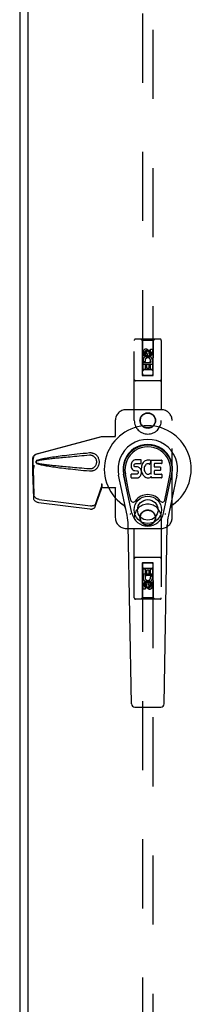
# Model space of a CAD drawing. Header units: inches. Extents: x 0 to 291, y 0 to 188.
# Tile 12 of 26: x 99 to 103, y 84 to 107. Entities that reach past the tile are written whole.
import ezdxf

# ---------------------------------------------------------------- set-up
doc = ezdxf.new("R2010")
doc.units = ezdxf.units.IN
doc.header["$LTSCALE"] = 16.01262
doc.header["$MEASUREMENT"] = 0
doc.linetypes.add('HIDDEN', pattern=[0.2, 0.1, -0.1])
doc.layers.add('MASTER_DOOR_ASSEMBLY', color=7, linetype='CONTINUOUS')
doc.layers.add('SLAVE_DOOR_ASSEMBLY', color=7, linetype='CONTINUOUS')

msp = doc.modelspace()

# ---------------------------------------------------------------- linework, layer by layer
at = {"layer": 'MASTER_DOOR_ASSEMBLY', "color": 3, "linetype": 'Continuous'}
msp.add_line((99.331, 132.798), (99.331, 60.616), dxfattribs=at)
at = {"layer": 'MASTER_DOOR_ASSEMBLY', "color": 8, "linetype": 'HIDDEN'}
for p, q in [((101.977, 132.879), (101.977, 98.877)), ((102.227, 98.877), (102.227, 132.879)), ((101.79, 97.831), (101.79, 99.689)), ((102.385, 99.719), (101.82, 99.719)), ((101.972, 99.689), (101.942, 99.719)), ((101.972, 99.689), (101.976, 98.879)), ((102.232, 99.689), (101.972, 99.689)), ((102.229, 98.879), (102.232, 99.689)), ((102.232, 99.689), (102.262, 99.719)), ((102.415, 99.689), (102.415, 97.831)), ((102.102, 99.451), (102.04, 99.415)), ((102.102, 99.451), (102.102, 99.439)), ((102.165, 99.415), (102.102, 99.451)), ((102.167, 99.393), (102.167, 99.485)), ((102.167, 99.485), (102.209, 99.485)), ((102.209, 99.485), (102.209, 99.393)), ((101.996, 99.329), (101.996, 99.422)), ((102.038, 99.329), (101.996, 99.329)), ((102.038, 99.422), (102.038, 99.329)), ((102.04, 99.415), (102.04, 99.342)), ((102.04, 99.415), (102.05, 99.409)), ((102.04, 99.342), (102.05, 99.348)), ((102.04, 99.342), (102.102, 99.306)), ((102.102, 99.439), (102.05, 99.409)), ((102.05, 99.409), (102.05, 99.348)), ((102.05, 99.348), (102.102, 99.318)), ((102.082, 99.393), (102.082, 99.421)), ((102.155, 99.409), (102.102, 99.439)), ((102.102, 99.318), (102.155, 99.348)), ((102.102, 99.306), (102.165, 99.342)), ((102.102, 99.306), (102.102, 99.318)), ((102.123, 99.435), (102.123, 99.389)), ((102.165, 99.415), (102.155, 99.409)), ((102.155, 99.348), (102.155, 99.409)), ((102.165, 99.342), (102.155, 99.348)), ((102.165, 99.342), (102.165, 99.415)), ((102.23, 99.129), (101.975, 99.129)), ((101.996, 99.017), (101.996, 99.173)), ((101.996, 99.173), (102.173, 99.173)), ((102.038, 99.017), (101.996, 99.017)), ((102.044, 99.197), (102.005, 99.18)), ((102.187, 99.004), (102.017, 99.004)), ((102.038, 99.13), (102.038, 99.017)), ((102.081, 99.13), (102.038, 99.13)), ((102.081, 99.038), (102.081, 99.13)), ((102.123, 99.038), (102.081, 99.038)), ((102.123, 99.13), (102.123, 99.038)), ((102.167, 99.13), (102.123, 99.13)), ((102.173, 99.173), (102.155, 99.186)), ((102.167, 99.017), (102.167, 99.13)), ((102.209, 99.017), (102.167, 99.017)), ((102.198, 99.176), (102.197, 99.173)), ((102.197, 99.173), (102.209, 99.173)), ((102.209, 99.173), (102.209, 99.017)), ((101.976, 98.879), (102.229, 98.879)), ((101.977, 98.88), (102.227, 98.88)), ((101.977, 98.877), (102.227, 98.877)), ((102.385, 98.754), (101.82, 98.754)), ((102.415, 98.082), (101.602, 98.082)), ((101.352, 97.832), (101.352, 97.478)), ((102.665, 95.582), (102.665, 97.832)), ((99.537, 97.059), (101.034, 97.462)), ((99.545, 97.059), (101.042, 97.462)), ((101.034, 97.462), (101.355, 97.462)), ((101.348, 97.462), (101.352, 97.478)), ((101.355, 97.462), (101.352, 97.478)), ((99.445, 96.709), (99.445, 96.939)), ((99.452, 96.709), (99.452, 96.939)), ((99.453, 96.72), (99.439, 96.649)), ((99.451, 96.736), (99.442, 96.68)), ((99.466, 96.79), (99.445, 96.709)), ((99.445, 96.709), (99.452, 96.709)), ((99.474, 96.79), (99.452, 96.709)), ((99.453, 96.72), (99.472, 96.105)), ((99.44, 96.659), (99.439, 96.649)), ((99.439, 96.649), (99.459, 96.034)), ((100.904, 95.911), (101.036, 96.295)), ((101.022, 96.224), (101.036, 96.295)), ((101.032, 96.29), (101.022, 96.224)), ((101.034, 96.369), (101.042, 96.369)), ((101.034, 96.369), (101.035, 96.359)), ((101.034, 96.369), (101.034, 96.282)), ((101.034, 96.282), (101.355, 96.282)), ((101.035, 96.359), (101.035, 96.329)), ((101.035, 96.311), (101.035, 96.305)), ((101.042, 96.369), (101.042, 96.282)), ((101.348, 96.282), (101.352, 96.265)), ((101.355, 96.282), (101.352, 96.265)), ((101.352, 96.265), (101.352, 95.582)), ((100.89, 95.84), (101.022, 96.224)), ((99.576, 95.935), (100.764, 95.783)), ((99.59, 96.006), (100.777, 95.854)), ((101.79, 93.724), (101.79, 95.582)), ((102.415, 95.582), (102.415, 93.724)), ((101.602, 95.332), (102.415, 95.332)), ((102.385, 94.659), (101.82, 94.659)), ((101.976, 94.534), (101.972, 93.724)), ((101.976, 94.534), (102.229, 94.534)), ((102.227, 94.536), (101.977, 94.536)), ((101.977, 94.536), (101.977, 60.534)), ((102.227, 94.533), (101.977, 94.533)), ((102.227, 60.534), (102.227, 94.536)), ((102.232, 93.724), (102.229, 94.534)), ((101.975, 94.284), (102.23, 94.284)), ((101.996, 94.397), (102.038, 94.397)), ((101.996, 94.24), (101.996, 94.397)), ((102.008, 94.24), (101.996, 94.24)), ((102.006, 94.237), (102.008, 94.24)), ((102.017, 94.409), (102.187, 94.409)), ((102.209, 94.24), (102.031, 94.24)), ((102.031, 94.24), (102.05, 94.227)), ((102.038, 94.397), (102.038, 94.283)), ((102.038, 94.283), (102.082, 94.283)), ((102.082, 94.375), (102.124, 94.375)), ((102.082, 94.283), (102.082, 94.375)), ((102.124, 94.375), (102.124, 94.283)), ((102.124, 94.283), (102.167, 94.283)), ((102.161, 94.216), (102.2, 94.233)), ((102.167, 94.397), (102.209, 94.397)), ((102.167, 94.283), (102.167, 94.397)), ((102.209, 94.397), (102.209, 94.24)), ((101.996, 93.928), (101.996, 94.02)), ((102.038, 94.02), (102.038, 93.928)), ((102.102, 94.107), (102.04, 94.071)), ((102.04, 94.071), (102.05, 94.065)), ((102.04, 94.071), (102.04, 93.999)), ((102.04, 93.999), (102.05, 94.004)), ((102.04, 93.999), (102.102, 93.963)), ((102.102, 94.095), (102.05, 94.065)), ((102.05, 94.065), (102.05, 94.004)), ((102.05, 94.004), (102.102, 93.974)), ((102.082, 93.978), (102.082, 94.024)), ((102.165, 94.071), (102.102, 94.107)), ((102.102, 94.107), (102.102, 94.095)), ((102.155, 94.065), (102.102, 94.095)), ((102.102, 93.974), (102.155, 94.004)), ((102.102, 93.963), (102.165, 93.999)), ((102.102, 93.963), (102.102, 93.974)), ((102.123, 94.02), (102.123, 93.992)), ((102.165, 94.071), (102.155, 94.065)), ((102.155, 94.004), (102.155, 94.065)), ((102.165, 93.999), (102.155, 94.004)), ((102.165, 93.999), (102.165, 94.071)), ((102.167, 94.084), (102.209, 94.084)), ((102.167, 93.992), (102.167, 94.084)), ((102.209, 94.084), (102.209, 93.992)), ((102.038, 93.928), (101.996, 93.928)), ((102.385, 93.694), (101.82, 93.694)), ((101.972, 93.724), (101.942, 93.694)), ((102.232, 93.724), (101.972, 93.724)), ((102.232, 93.724), (102.262, 93.694))]:
    msp.add_line(p, q, dxfattribs=at)
at = {"layer": 'MASTER_DOOR_ASSEMBLY', "color": 7, "linetype": 'Continuous'}
for p, q in [((101.718, 96.821), (101.716, 96.797)), ((101.716, 96.797), (101.717, 96.773)), ((101.717, 96.773), (101.721, 96.75)), ((101.723, 96.844), (101.718, 96.821)), ((101.721, 96.75), (101.729, 96.728)), ((101.732, 96.867), (101.723, 96.844)), ((101.729, 96.728), (101.742, 96.707)), ((101.746, 96.886), (101.732, 96.867)), ((101.742, 96.707), (101.758, 96.69)), ((101.755, 96.894), (101.746, 96.886)), ((101.764, 96.901), (101.755, 96.894)), ((101.786, 96.911), (101.764, 96.901)), ((101.809, 96.918), (101.786, 96.911)), ((101.787, 96.786), (101.788, 96.801)), ((101.788, 96.778), (101.787, 96.786)), ((101.788, 96.801), (101.79, 96.816)), ((101.79, 96.771), (101.788, 96.778)), ((101.79, 96.816), (101.793, 96.822)), ((101.795, 96.765), (101.79, 96.771)), ((101.793, 96.822), (101.799, 96.827)), ((101.801, 96.76), (101.795, 96.765)), ((101.799, 96.827), (101.813, 96.832)), ((101.815, 96.756), (101.801, 96.76)), ((101.949, 96.918), (101.809, 96.918)), ((101.813, 96.832), (101.828, 96.833)), ((101.839, 96.757), (101.815, 96.756)), ((101.828, 96.833), (101.941, 96.833)), ((101.863, 96.756), (101.839, 96.757)), ((101.887, 96.751), (101.863, 96.756)), ((101.898, 96.746), (101.887, 96.751)), ((101.908, 96.739), (101.898, 96.746)), ((101.925, 96.722), (101.908, 96.739)), ((101.938, 96.702), (101.925, 96.722)), ((101.941, 96.833), (101.947, 96.833)), ((101.947, 96.833), (101.948, 96.839)), ((101.948, 96.839), (101.95, 96.851)), ((101.953, 96.754), (101.948, 96.71)), ((101.948, 96.71), (101.949, 96.687)), ((101.951, 96.875), (101.949, 96.918)), ((101.95, 96.851), (101.951, 96.875)), ((101.957, 96.776), (101.953, 96.754)), ((101.963, 96.797), (101.957, 96.776)), ((101.972, 96.818), (101.963, 96.797)), ((101.983, 96.838), (101.972, 96.818)), ((101.996, 96.856), (101.983, 96.838)), ((102.01, 96.872), (101.996, 96.856)), ((102.027, 96.888), (102.01, 96.872)), ((102.019, 96.725), (102.018, 96.698)), ((102.022, 96.752), (102.019, 96.725)), ((102.026, 96.765), (102.022, 96.752)), ((102.031, 96.777), (102.026, 96.765)), ((102.045, 96.901), (102.027, 96.888)), ((102.046, 96.8), (102.031, 96.777)), ((102.065, 96.909), (102.045, 96.901)), ((102.054, 96.81), (102.046, 96.8)), ((102.065, 96.818), (102.054, 96.81)), ((102.087, 96.914), (102.065, 96.909)), ((102.089, 96.828), (102.065, 96.818)), ((102.109, 96.917), (102.087, 96.914)), ((102.102, 96.831), (102.089, 96.828)), ((102.116, 96.831), (102.102, 96.831)), ((102.132, 96.916), (102.109, 96.917)), ((102.129, 96.828), (102.116, 96.831)), ((102.141, 96.823), (102.129, 96.828)), ((102.143, 96.914), (102.132, 96.916)), ((102.153, 96.911), (102.143, 96.914)), ((102.173, 96.894), (102.147, 96.826)), ((102.172, 96.899), (102.153, 96.911)), ((102.182, 96.916), (102.419, 96.916)), ((102.182, 96.591), (102.182, 96.916)), ((102.252, 96.828), (102.252, 96.761)), ((102.419, 96.833), (102.257, 96.833)), ((102.257, 96.756), (102.388, 96.756)), ((102.392, 96.752), (102.392, 96.679)), ((102.423, 96.912), (102.423, 96.837)), ((101.626, 95.637), (101.429, 96.563)), ((101.737, 95.684), (101.544, 96.588)), ((101.592, 96.361), (101.548, 96.588)), ((101.66, 96.214), (101.585, 96.596)), ((101.719, 96.511), (101.719, 96.586)), ((101.783, 96.591), (101.723, 96.591)), ((101.724, 96.507), (101.868, 96.507)), ((101.758, 96.69), (101.778, 96.677)), ((101.778, 96.677), (101.789, 96.673)), ((101.843, 96.592), (101.783, 96.591)), ((101.789, 96.673), (101.801, 96.671)), ((101.801, 96.671), (101.849, 96.67)), ((101.859, 96.593), (101.843, 96.592)), ((101.849, 96.67), (101.856, 96.67)), ((101.856, 96.67), (101.863, 96.667)), ((101.865, 96.596), (101.859, 96.593)), ((101.863, 96.667), (101.869, 96.663)), ((101.87, 96.601), (101.865, 96.596)), ((101.868, 96.507), (101.88, 96.508)), ((101.869, 96.663), (101.874, 96.657)), ((101.88, 96.614), (101.87, 96.601)), ((101.874, 96.657), (101.881, 96.643)), ((101.882, 96.62), (101.88, 96.614)), ((101.88, 96.508), (101.891, 96.512)), ((101.881, 96.643), (101.883, 96.628)), ((101.883, 96.628), (101.882, 96.62)), ((101.891, 96.512), (101.911, 96.526)), ((101.911, 96.526), (101.928, 96.543)), ((101.928, 96.543), (101.934, 96.553)), ((101.934, 96.553), (101.94, 96.564)), ((101.947, 96.68), (101.938, 96.702)), ((101.94, 96.564), (101.948, 96.586)), ((101.954, 96.657), (101.947, 96.68)), ((101.948, 96.586), (101.954, 96.609)), ((101.949, 96.687), (101.952, 96.665)), ((101.952, 96.665), (101.957, 96.643)), ((101.956, 96.633), (101.954, 96.657)), ((101.954, 96.609), (101.956, 96.633)), ((101.957, 96.643), (101.964, 96.622)), ((101.964, 96.622), (101.985, 96.583)), ((101.985, 96.583), (101.998, 96.565)), ((101.998, 96.565), (102.013, 96.548)), ((102.013, 96.548), (102.029, 96.533)), ((102.018, 96.698), (102.019, 96.685)), ((102.019, 96.685), (102.022, 96.672)), ((102.022, 96.672), (102.032, 96.648)), ((102.029, 96.533), (102.047, 96.519)), ((102.032, 96.648), (102.046, 96.624)), ((102.046, 96.624), (102.054, 96.614)), ((102.047, 96.519), (102.057, 96.514)), ((102.054, 96.614), (102.065, 96.606)), ((102.057, 96.514), (102.067, 96.511)), ((102.065, 96.606), (102.076, 96.598)), ((102.067, 96.511), (102.089, 96.505)), ((102.076, 96.598), (102.088, 96.593)), ((102.088, 96.593), (102.101, 96.591)), ((102.089, 96.505), (102.111, 96.502)), ((102.101, 96.591), (102.115, 96.59)), ((102.111, 96.502), (102.133, 96.506)), ((102.115, 96.59), (102.128, 96.592)), ((102.128, 96.592), (102.141, 96.596)), ((102.133, 96.506), (102.154, 96.512)), ((102.141, 96.596), (102.153, 96.602)), ((102.153, 96.602), (102.164, 96.609)), ((102.154, 96.512), (102.173, 96.524)), ((102.17, 96.608), (102.182, 96.591)), ((102.184, 96.524), (102.173, 96.524)), ((102.173, 96.524), (102.173, 96.524)), ((102.184, 96.511), (102.184, 96.524)), ((102.42, 96.507), (102.188, 96.507)), ((102.253, 96.67), (102.253, 96.592)), ((102.388, 96.674), (102.258, 96.674)), ((102.258, 96.588), (102.42, 96.588)), ((102.424, 96.583), (102.424, 96.511)), ((102.468, 95.684), (102.661, 96.588)), ((102.545, 96.214), (102.62, 96.596)), ((102.776, 96.563), (102.579, 95.637)), ((102.612, 96.361), (102.657, 96.588)), ((101.708, 95.989), (101.66, 96.214)), ((102.497, 95.989), (102.545, 96.214)), ((101.724, 91.272), (101.652, 95.411)), ((102.481, 91.272), (102.553, 95.411)), ((101.803, 91.195), (102.402, 91.195))]:
    msp.add_line(p, q, dxfattribs=at)
at = {"layer": 'MASTER_DOOR_ASSEMBLY', "color": 8, "linetype": 'HIDDEN'}
for points in [[(99.445, 96.939), (99.445, 96.952), (99.448, 96.966), (99.451, 96.979), (99.456, 96.991), (99.463, 97.003), (99.47, 97.015), (99.479, 97.025), (99.489, 97.034), (99.5, 97.042), (99.512, 97.049), (99.524, 97.055), (99.537, 97.059)], [(99.545, 97.059), (99.532, 97.055), (99.519, 97.049), (99.508, 97.042), (99.497, 97.034), (99.487, 97.025), (99.478, 97.015), (99.47, 97.003), (99.464, 96.991), (99.459, 96.979), (99.455, 96.966), (99.453, 96.952), (99.452, 96.939)], [(100.758, 97.08), (100.683, 97.072), (100.61, 97.065), (100.541, 97.057), (100.474, 97.05), (100.41, 97.044), (100.348, 97.037), (100.289, 97.03), (100.232, 97.024), (100.178, 97.017), (100.126, 97.011), (100.076, 97.005), (100.029, 96.999), (99.983, 96.992), (99.939, 96.986), (99.897, 96.98), (99.857, 96.974), (99.818, 96.968), (99.781, 96.962), (99.746, 96.956), (99.712, 96.95), (99.68, 96.944), (99.649, 96.937), (99.619, 96.93), (99.591, 96.923), (99.565, 96.915), (99.54, 96.907)], [(100.758, 97.026), (100.695, 97.021), (100.634, 97.016), (100.575, 97.011), (100.518, 97.006), (100.463, 97.001), (100.41, 96.996), (100.36, 96.992), (100.311, 96.987), (100.264, 96.983), (100.219, 96.979), (100.176, 96.975), (100.135, 96.971), (100.095, 96.967), (100.057, 96.964), (100.021, 96.96), (99.987, 96.957), (99.954, 96.953), (99.923, 96.95), (99.893, 96.947), (99.864, 96.944), (99.835, 96.94), (99.808, 96.937), (99.781, 96.934), (99.754, 96.931), (99.727, 96.927), (99.7, 96.924), (99.673, 96.92), (99.647, 96.916), (99.62, 96.912), (99.593, 96.907), (99.566, 96.902), (99.54, 96.896)], [(100.797, 97.08), (100.784, 97.081), (100.771, 97.08), (100.758, 97.08)], [(100.758, 96.664), (100.771, 96.663), (100.784, 96.663), (100.797, 96.663), (100.81, 96.665), (100.823, 96.667), (100.835, 96.671), (100.848, 96.675), (100.86, 96.679), (100.871, 96.685), (100.883, 96.691), (100.894, 96.698), (100.905, 96.707), (100.917, 96.716), (100.928, 96.727), (100.939, 96.74), (100.949, 96.754), (100.959, 96.769), (100.967, 96.785), (100.973, 96.802), (100.978, 96.819), (100.982, 96.836), (100.984, 96.853), (100.985, 96.871), (100.984, 96.888), (100.982, 96.905), (100.979, 96.922), (100.974, 96.939), (100.967, 96.956), (100.96, 96.972), (100.95, 96.988), (100.94, 97.002), (100.929, 97.015), (100.918, 97.026), (100.907, 97.036), (100.895, 97.044), (100.884, 97.052), (100.872, 97.058), (100.86, 97.064), (100.848, 97.068), (100.836, 97.072), (100.823, 97.076), (100.81, 97.078), (100.797, 97.08)], [(100.758, 96.717), (100.768, 96.717), (100.777, 96.717), (100.787, 96.717), (100.796, 96.719), (100.805, 96.721), (100.814, 96.723), (100.823, 96.726), (100.832, 96.729), (100.84, 96.733), (100.849, 96.738), (100.857, 96.743), (100.865, 96.75), (100.873, 96.757), (100.881, 96.765), (100.889, 96.774), (100.896, 96.784), (100.903, 96.795), (100.909, 96.806), (100.913, 96.817), (100.917, 96.828), (100.92, 96.839), (100.921, 96.85), (100.922, 96.86), (100.923, 96.871), (100.923, 96.881), (100.922, 96.892), (100.92, 96.902), (100.917, 96.913), (100.914, 96.924), (100.91, 96.936), (100.904, 96.947), (100.898, 96.958), (100.89, 96.968), (100.882, 96.977), (100.874, 96.986), (100.866, 96.993), (100.858, 96.999), (100.849, 97.005), (100.841, 97.009), (100.832, 97.013), (100.824, 97.017), (100.815, 97.02), (100.806, 97.023), (100.796, 97.024), (100.787, 97.026), (100.777, 97.027), (100.768, 97.027), (100.758, 97.026)], [(99.474, 96.79), (99.469, 96.771), (99.463, 96.752), (99.458, 96.733), (99.453, 96.714), (99.447, 96.697), (99.442, 96.68)], [(99.466, 96.79), (99.464, 96.781), (99.461, 96.771), (99.459, 96.762), (99.456, 96.753), (99.453, 96.745), (99.451, 96.736)], [(99.451, 96.736), (99.451, 96.733), (99.451, 96.731), (99.452, 96.728), (99.452, 96.725), (99.453, 96.723), (99.453, 96.72)], [(99.54, 96.907), (99.534, 96.903), (99.529, 96.9), (99.524, 96.895), (99.521, 96.89), (99.518, 96.884), (99.516, 96.878), (99.516, 96.872), (99.516, 96.866), (99.518, 96.86), (99.521, 96.854), (99.524, 96.849), (99.529, 96.844), (99.534, 96.84), (99.54, 96.837)], [(99.54, 96.896), (99.535, 96.894), (99.531, 96.891), (99.527, 96.888), (99.524, 96.885), (99.521, 96.88), (99.52, 96.876), (99.52, 96.871), (99.52, 96.867), (99.522, 96.862), (99.524, 96.858), (99.527, 96.855), (99.531, 96.852), (99.535, 96.849), (99.54, 96.847)], [(99.54, 96.847), (99.566, 96.842), (99.593, 96.836), (99.62, 96.832), (99.646, 96.827), (99.673, 96.823), (99.7, 96.82), (99.727, 96.816), (99.753, 96.813), (99.78, 96.809), (99.807, 96.806), (99.835, 96.803), (99.863, 96.8), (99.892, 96.797), (99.922, 96.793), (99.953, 96.79), (99.986, 96.787), (100.02, 96.783), (100.056, 96.78), (100.094, 96.776), (100.134, 96.772), (100.175, 96.768), (100.218, 96.764), (100.263, 96.76), (100.31, 96.756), (100.359, 96.751), (100.41, 96.747), (100.463, 96.742), (100.518, 96.738), (100.575, 96.733), (100.634, 96.728), (100.695, 96.722), (100.758, 96.717)], [(99.54, 96.837), (99.563, 96.829), (99.587, 96.821), (99.612, 96.815), (99.639, 96.808), (99.667, 96.802), (99.696, 96.796), (99.726, 96.79), (99.758, 96.785), (99.791, 96.779), (99.825, 96.774), (99.861, 96.768), (99.899, 96.763), (99.938, 96.757), (99.979, 96.751), (100.021, 96.746), (100.065, 96.74), (100.111, 96.734), (100.159, 96.728), (100.209, 96.722), (100.261, 96.716), (100.315, 96.71), (100.371, 96.704), (100.429, 96.698), (100.49, 96.691), (100.553, 96.684), (100.619, 96.678), (100.687, 96.671), (100.758, 96.664)], [(99.442, 96.68), (99.442, 96.675), (99.44, 96.659)], [(101.035, 96.341), (101.035, 96.334), (101.034, 96.321), (101.033, 96.306), (101.031, 96.29), (101.029, 96.273), (101.028, 96.262)], [(101.042, 96.369), (101.04, 96.349), (101.037, 96.329), (101.034, 96.309), (101.032, 96.29)], [(101.035, 96.329), (101.035, 96.319), (101.035, 96.311)], [(101.035, 96.305), (101.035, 96.302), (101.036, 96.3), (101.036, 96.297), (101.036, 96.295)], [(99.459, 96.034), (99.46, 96.023), (99.463, 96.011), (99.468, 96), (99.475, 95.989), (99.484, 95.979), (99.494, 95.97), (99.505, 95.961), (99.518, 95.954), (99.531, 95.947), (99.546, 95.942), (99.561, 95.938), (99.576, 95.935)], [(99.59, 96.006), (99.574, 96.009), (99.559, 96.013), (99.545, 96.018), (99.531, 96.025), (99.519, 96.032), (99.507, 96.041), (99.497, 96.05), (99.489, 96.061), (99.482, 96.071), (99.477, 96.082), (99.473, 96.094), (99.472, 96.105)], [(100.764, 95.783), (100.778, 95.781), (100.792, 95.781), (100.806, 95.782), (100.819, 95.785), (100.832, 95.788), (100.844, 95.793), (100.855, 95.799), (100.865, 95.805), (100.873, 95.813), (100.88, 95.821), (100.886, 95.83), (100.89, 95.84)], [(100.904, 95.911), (100.9, 95.901), (100.894, 95.892), (100.887, 95.884), (100.878, 95.876), (100.868, 95.87), (100.858, 95.864), (100.846, 95.859), (100.833, 95.856), (100.819, 95.853), (100.806, 95.852), (100.791, 95.852), (100.777, 95.854)]]:
    msp.add_lwpolyline(points, dxfattribs=at)
at = {"layer": 'MASTER_DOOR_ASSEMBLY', "color": 7, "linetype": 'Continuous'}
for points in [[(101.704, 95.654), (101.702, 95.659), (101.701, 95.665), (101.699, 95.67), (101.698, 95.676)], [(102.507, 95.676), (102.505, 95.67), (102.504, 95.665), (102.502, 95.659), (102.501, 95.654)]]:
    msp.add_lwpolyline(points, dxfattribs=at)
at = {"layer": 'MASTER_DOOR_ASSEMBLY', "color": 8, "linetype": 'HIDDEN'}
for centre, radius in [((102.102, 99.379), 0.085), ((102.102, 99.379), 0.0845), ((102.102, 97.831), 0.18), ((102.102, 97.832), 0.172), ((102.102, 95.582), 0.18), ((102.102, 95.582), 0.172), ((102.102, 94.034), 0.085), ((102.102, 94.034), 0.0845)]:
    msp.add_circle(centre, radius, dxfattribs=at)
at = {"layer": 'MASTER_DOOR_ASSEMBLY', "color": 7, "linetype": 'Continuous'}
for radius in [0.317, 0.238]:
    msp.add_circle((102.102, 95.762), radius, dxfattribs=at)
at = {"layer": 'MASTER_DOOR_ASSEMBLY', "color": 8, "linetype": 'HIDDEN'}
for centre, radius, start, end in [((101.82, 99.689), 0.03, 90, 180), ((102.385, 99.689), 0.03, 0, 90), ((102.06, 99.422), 0.0644, 12.2995, 180.0775), ((102.102, 99.223), 0.107, 334.2636, 203.4027), ((102.06, 99.422), 0.0219, 359.9011, 180), ((102.102, 99.223), 0.0639, 324.8895, 203.4026), ((102.145, 99.393), 0.0635, 180, 360), ((102.145, 99.393), 0.0219, 190.307, 360), ((102.017, 98.964), 0.04, 90, 180), ((102.187, 98.964), 0.04, 0, 90), ((101.82, 98.784), 0.03, 180, 270), ((102.017, 98.919), 0.04, 180, 270), ((102.187, 98.919), 0.04, 270, 360), ((102.385, 98.784), 0.03, 270, 360), ((101.602, 97.832), 0.25, 90, 180), ((102.415, 97.832), 0.25, 0, 90), ((102.102, 97.831), 0.312, 180, 360), ((102.102, 95.582), 0.312, 0, 180), ((101.602, 95.582), 0.25, 180, 270), ((102.415, 95.582), 0.25, 270, 360), ((101.82, 94.629), 0.03, 90, 180), ((102.385, 94.629), 0.03, 0, 90), ((102.017, 94.494), 0.04, 90, 180), ((102.017, 94.449), 0.04, 180, 270), ((102.187, 94.494), 0.04, 0, 90), ((102.187, 94.449), 0.04, 270, 360), ((102.102, 94.191), 0.107, 154.2636, 23.4027), ((102.102, 94.191), 0.0639, 144.8895, 23.4026), ((102.059, 94.02), 0.0635, 0, 180), ((102.06, 94.02), 0.0219, 10.307, 180), ((102.145, 93.992), 0.0644, 192.2995, 0.0775), ((102.145, 93.992), 0.0219, 179.9011, 360), ((101.82, 93.724), 0.03, 180, 270), ((102.385, 93.724), 0.03, 270, 360)]:
    msp.add_arc(centre, radius, start, end, dxfattribs=at)
at = {"layer": 'MASTER_DOOR_ASSEMBLY', "color": 7, "linetype": 'Continuous'}
for centre, radius, start, end in [((102.102, 96.707), 1.004, 305.5066, 234.4934), ((102.102, 96.707), 0.689, 347.9703, 192.0297), ((102.102, 96.707), 0.571, 347.9703, 192.0297), ((102.102, 96.697), 0.527, 348.9402, 191.0594), ((102.143, 96.827), 0.00448, 246.1578, 339.0016), ((102.169, 96.895), 0.00448, 339.0016, 51.8729), ((102.257, 96.828), 0.00448, 90, 180), ((102.257, 96.761), 0.00448, 180, 270), ((102.388, 96.752), 0.00448, 0, 90), ((102.419, 96.912), 0.00448, 0, 90), ((102.419, 96.837), 0.00448, 270, 360), ((101.723, 96.586), 0.00448, 90, 180.0119), ((101.724, 96.511), 0.00483, 180, 270), ((102.167, 96.606), 0.00448, 34.0893, 127.3444), ((102.188, 96.511), 0.00448, 180, 270), ((102.258, 96.67), 0.00448, 90, 180), ((102.258, 96.592), 0.00448, 180, 270), ((102.388, 96.679), 0.00448, 270, 360), ((102.42, 96.583), 0.00448, 0, 90), ((102.42, 96.511), 0.00448, 270, 360), ((102.102, 95.762), 0.354, 35.4237, 144.5763), ((101.405, 95.729), 0.197, 12.0297, 54.4934), ((101.766, 96.002), 0.0591, 192.0297, 324.5763), ((102.439, 96.002), 0.0591, 215.4237, 347.9703), ((102.8, 95.729), 0.197, 125.5066, 167.9703), ((100.471, 95.391), 1.181, 1, 12.0297), ((102.102, 95.762), 0.374, 192.0297, 347.9703), ((103.734, 95.391), 1.181, 167.9703, 179), ((101.803, 91.274), 0.0787, 181, 270), ((102.402, 91.274), 0.0787, 270, 359)]:
    msp.add_arc(centre, radius, start, end, dxfattribs=at)
msp.add_ellipse((102.102, 96.697), major_axis=(0, 0.565), ratio=0.999848, start_param=-1.76365, end_param=1.76365, dxfattribs=at)
at = {"layer": 'SLAVE_DOOR_ASSEMBLY', "color": 3, "linetype": 'Continuous'}
msp.add_line((99.144, 132.932), (99.144, 60.481), dxfattribs=at)

doc.saveas('drawing.dxf')
